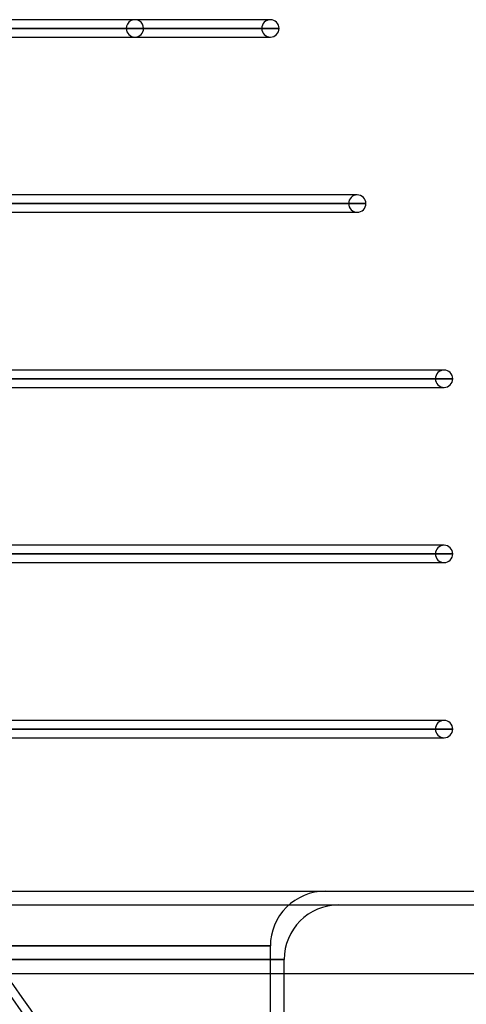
# Model space of a CAD drawing. Header units: millimetres. Extents: x -185 to 185, y -54 to 130.
# Tile 75 of 76: x 109 to 141, y -8 to 64. Entities that reach past the tile are written whole.
import ezdxf

# ---------------------------------------------------------------- set-up
doc = ezdxf.new("R2010")
doc.units = ezdxf.units.MM
doc.layers.add('MAIN-1', color=7, linetype='Continuous')
doc.layers.add('MAIN-2', color=7, linetype='Continuous')

msp = doc.modelspace()

# ---------------------------------------------------------------- linework, layer by layer
at = {"layer": 'MAIN-1'}
for p, q in [((127, 63.682), (92.533, 63.682)), ((127.635, 63.047), (92.833, 63.047)), ((93.055, 62.413), (127, 62.413)), ((126.858, 62.413), (127, 62.413)), ((133.35, 50.883), (97.1, 50.883)), ((133.985, 50.248), (97.323, 50.248)), ((97.545, 49.612), (133.35, 49.612)), ((133.2, 49.612), (133.35, 49.612)), ((139.7, 38.083), (101.59, 38.083)), ((140.335, 37.447), (101.756, 37.447)), ((101.756, 36.812), (139.7, 36.812)), ((139.542, 36.812), (139.7, 36.812)), ((139.7, 25.282), (101.756, 25.282)), ((140.335, 24.647), (101.756, 24.647)), ((101.756, 24.012), (139.7, 24.012)), ((139.542, 24.012), (139.7, 24.012)), ((139.7, 12.482), (101.756, 12.482)), ((140.335, 11.847), (101.756, 11.847)), ((101.756, 11.213), (139.7, 11.213)), ((139.542, 11.213), (139.7, 11.213)), ((-165, 0), (165, 0)), ((-165, -6), (165, -6)), ((128, -54), (128, -6))]:
    msp.add_line(p, q, dxfattribs=at)
for centre, start, end in [((127, 63.047), 0, 89.99998), ((127, 63.047), 270.00002, 0), ((133.35, 50.248), 0, 89.99998), ((133.35, 50.248), 270.00002, 0), ((139.7, 37.447), 0, 89.99998), ((139.7, 37.447), 270.00002, 0), ((139.7, 24.647), 0, 89.99998), ((139.7, 24.647), 270.00002, 0), ((139.7, 11.847), 0, 89.99998), ((139.7, 11.847), 270.00002, 0)]:
    msp.add_arc(centre, 0.635, start, end, dxfattribs=at)
at = {"layer": 'MAIN-2'}
for p, q in [((127, 63.682), (126.858, 63.682)), ((84.999, 63.047), (116.459, 63.047)), ((116.459, 63.047), (84.999, 63.047)), ((117.729, 63.047), (85.897, 63.047)), ((85.897, 63.047), (117.729, 63.047)), ((92.007, 63.047), (126.365, 63.047)), ((126.365, 63.047), (92.007, 63.047)), ((92.799, 63.047), (127.635, 63.047)), ((133.35, 50.883), (133.2, 50.883)), ((132.715, 50.248), (96.346, 50.248)), ((96.346, 50.248), (132.715, 50.248)), ((97.289, 50.248), (133.985, 50.248)), ((100.839, 37.447), (139.065, 37.447)), ((139.065, 37.447), (100.839, 37.447)), ((101.749, 37.447), (140.335, 37.447)), ((139.7, 38.083), (139.543, 38.083)), ((139.7, 25.282), (139.542, 25.282)), ((139.065, 24.647), (100.795, 24.647)), ((100.795, 24.647), (139.065, 24.647)), ((101.749, 24.647), (140.335, 24.647)), ((139.7, 12.482), (139.542, 12.482)), ((139.065, 11.847), (100.795, 11.847)), ((100.795, 11.847), (139.065, 11.847)), ((101.749, 11.847), (140.335, 11.847)), ((-164, -1), (164, -1)), ((0, -4), (127, -4)), ((127, -4), (0, -4)), ((127, -54), (127, -4)), ((0, -5), (128, -5)), ((128, -5), (0, -5)), ((128, -6), (128, -5))]:
    msp.add_line(p, q, dxfattribs=at)
for centre, radius, start, end in [((117.094, 63.047), 0.635, 0, 180.00002), ((127, 63.047), 0.635, 89.99998, 180.00002), ((117.094, 63.047), 0.635, 180.00002, 0), ((127, 63.047), 0.635, 180.00002, 270.00002), ((133.35, 50.248), 0.635, 89.99998, 180.00002), ((133.35, 50.248), 0.635, 180.00002, 270.00002), ((139.7, 37.447), 0.635, 89.99998, 180.00002), ((139.7, 37.447), 0.635, 180.00002, 270.00002), ((139.7, 24.647), 0.635, 89.99998, 180.00002), ((139.7, 24.647), 0.635, 180.00002, 270.00002), ((139.7, 11.847), 0.635, 89.99998, 180.00002), ((139.7, 11.847), 0.635, 180.00002, 270.00002), ((131, -4), 4, 89.99998, 180.00002), ((132, -5), 4, 89.99998, 179.99998)]:
    msp.add_arc(centre, radius, start, end, dxfattribs=at)
for centre, major_axis, start_param, end_param in [((-36.144, -23.595), (-157.868, 35.444), -3.066246, -2.470998), ((-36.326, -24.405), (157.868, -35.444), 0.075346, 0.668391)]:
    msp.add_ellipse(centre, major_axis=major_axis, ratio=0.559017, start_param=start_param, end_param=end_param, dxfattribs=at)

doc.saveas('drawing.dxf')
